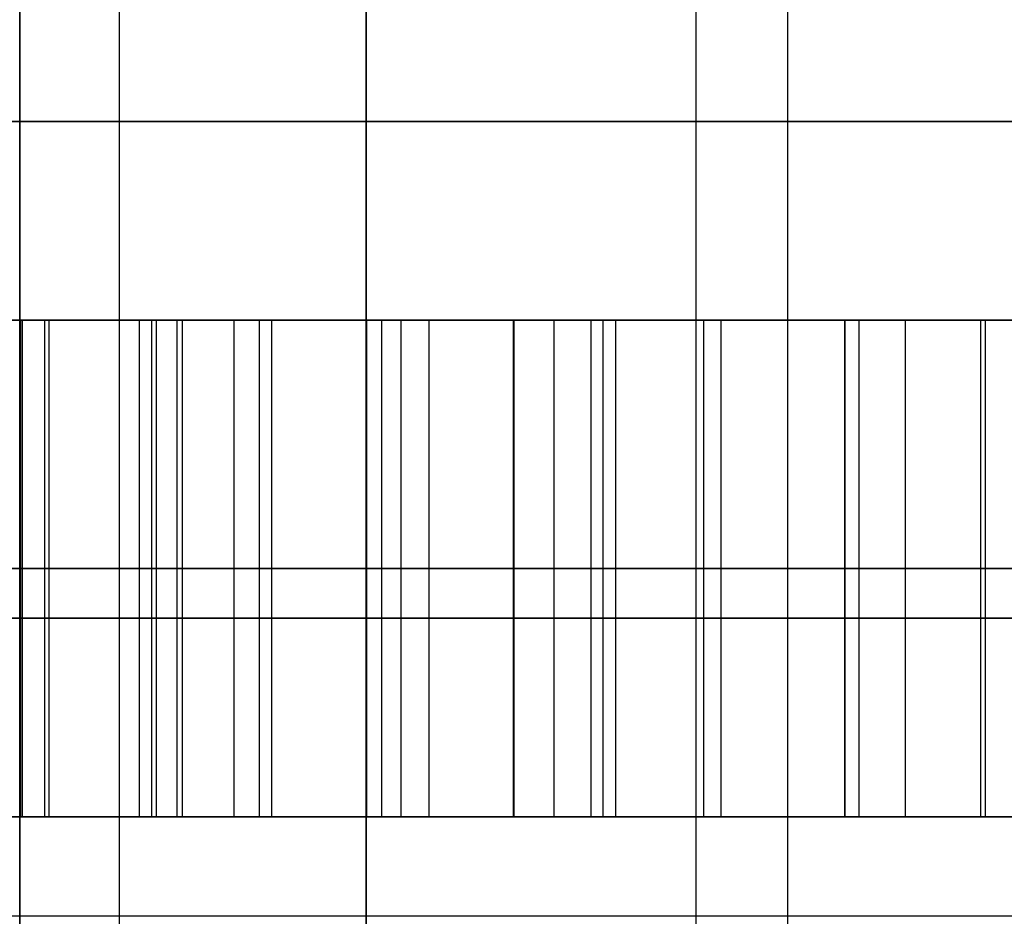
# Model space of a CAD drawing. Header units: millimetres. Extents: x -105 to 152, y -114 to 65.
# Tile 134 of 256: x 117.776 to 118.271, y -96.2 to -95.749. Entities that reach past the tile are written whole.
import ezdxf

# ---------------------------------------------------------------- set-up
doc = ezdxf.new("R2010")
doc.units = ezdxf.units.MM
doc.layers.add('Layer 01', color=7, linetype='Continuous', true_color=0x000000)

msp = doc.modelspace()

# ---------------------------------------------------------------- linework, layer by layer
at = {"layer": 'Layer 01'}
for p, q in [((117.82604, -93.25, 12.94), (117.82604, -106.6, 12.94)), ((118.16247, -93.25, 23.43433), (118.16247, -106.6, 23.43433)), ((118.11638, -110.2, 19.60847), (118.11638, -93.7, 19.60847)), ((117.95038, -94.49449, 24.47357), (117.95038, -106.6, 24.47357)), ((117.85788, -95.9, 9.27101), (117.85788, -96.15, 9.27101)), ((118.02454, -96.15, 9.3287), (118.02454, -95.9, 9.3287)), ((118.02454, -96.15, 9.21332), (118.02454, -95.9, 9.21332)), ((118.19121, -95.9, 9.27101), (118.19121, -96.15, 9.27101)), ((117.85788, -96.025, 9.3287), (118.19121, -96.025, 9.3287)), ((117.85788, -96.025, 9.21332), (117.85788, -96.025, 9.3287)), ((118.19121, -96.025, 9.21332), (117.85788, -96.025, 9.21332)), ((119.07604, -96.025, 8.2886), (118.07604, -96.025, 8.2886)), ((118.57604, -96.025, 7.42258), (118.07604, -96.025, 8.2886)), ((118.19121, -96.025, 9.3287), (118.19121, -96.025, 9.21332)), ((118.19121, -96.15, 9.27101), (117.85788, -96.15, 9.27101)), ((118.02454, -96.15, 9.3287), (118.02454, -96.15, 9.21332)), ((118.1133, -96.15, 27.651), (118.1133, -96.15, 27.74192)), ((118.1133, -96.15, 28.88401), (118.1133, -96.15, 28.98824))]:
    msp.add_line(p, q, dxfattribs=at)
at = {"layer": 'Layer 01', "extrusion": (-1.07998e-16, 1, -3.78956e-15)}
msp.add_arc((-118.57604, 18.5, -95.8), 11.25, 270, 90, dxfattribs=at)
at = {"layer": 'Layer 01', "extrusion": (-1.07998e-16, 1, -3.82355e-15)}
msp.add_arc((-118.57604, 18.5, -95.9), 11.15, 270, 90, dxfattribs=at)
at = {"layer": 'Layer 01', "extrusion": (1.07998e-16, -1, 6.31594e-15)}
msp.add_arc((118.57604, 18.5, 95.9), 2.25, 90, 270, dxfattribs=at)
at = {"layer": 'Layer 01', "extrusion": (1.07998e-16, -1, 4.38497e-31)}
msp.add_arc((118.57604, 24.06, 95.9), 1.75, 90, 270, dxfattribs=at)
at = {"layer": 'Layer 01', "extrusion": (1.07998e-16, -1, 4.06024e-15)}
msp.add_arc((118.57604, 12.94, 95.9), 1.75, 90, 270, dxfattribs=at)
at = {"layer": 'Layer 01', "extrusion": (0, 1, 0)}
for centre, radius in [((-118.57604, 18.5, -96.05), 2.25), ((-118.57604, 24.06, -96.05), 1.75), ((-118.57604, 12.94, -96.05), 1.75)]:
    msp.add_arc(centre, radius, 270, 90, dxfattribs=at)
at = {"layer": 'Layer 01', "extrusion": (6.31594e-15, -1, 1.26319e-14)}
msp.add_arc((118.57604, 18.5, 96.2), 2.25, 90, 180, dxfattribs=at)
at = {"layer": 'Layer 01', "extrusion": (-6.31594e-15, 1, 9.97276e-30)}
msp.add_arc((-118.57604, 18.5, -96.2), 2.25, 270, 0, dxfattribs=at)
at = {"layer": 'Layer 01', "extrusion": (-8.12049e-15, -1, 0)}
msp.add_arc((118.57604, 24.06, 96.2), 1.75, 90, 180, dxfattribs=at)
at = {"layer": 'Layer 01', "extrusion": (0, -1, 0)}
msp.add_arc((118.57604, 12.94, 96.2), 1.75, 90, 180, dxfattribs=at)
at = {"layer": 'Layer 01', "extrusion": (-1.1511e-14, 1, -3.3905e-15)}
for centre in [(-118.57604, 24.06, -96.2), (-118.57604, 12.94, -96.2)]:
    msp.add_arc(centre, 1.75, 270, 0, dxfattribs=at)
at = {"layer": 'Layer 01'}
for points, degree in [([(117.95038, -106.6, 24.47357), (117.95038, -99.925, 24.47357), (117.95038, -93.25, 24.47357)], 2), ([(117.77604, -111.4, 6.47659), (117.77604, -102.65, 6.47659), (117.77604, -93.9, 6.47659)], 2), ([(117.77604, -93.9, 5.09886), (117.77604, -103.15, 5.09886), (117.77604, -112.4, 5.09886)], 2), ([(117.65055, -95.9, 28.74016), (117.72077, -95.9, 28.8342), (117.78949, -95.9, 28.89908), (117.85536, -95.9, 28.93536)], 3), ([(117.84252, -95.9, 28.84454), (117.82561, -95.9, 28.83432), (117.79103, -95.9, 28.81015), (117.73795, -95.9, 28.7618), (117.70161, -95.9, 28.72014), (117.68342, -95.9, 28.6969)], 3), ([(117.7766, -96.15, 27.71602), (117.7766, -96.025, 27.71602), (117.7766, -95.9, 27.71602)], 2), ([(117.77741, -96.15, 27.91918), (117.77741, -96.025, 27.91918), (117.77741, -95.9, 27.91918)], 2), ([(117.78874, -96.15, 27.71797), (117.78874, -96.025, 27.71797), (117.78874, -95.9, 27.71797)], 2), ([(117.79083, -96.15, 28.80814), (117.79083, -96.025, 28.80814), (117.79083, -95.9, 28.80814)], 2), ([(117.83626, -96.15, 27.70358), (117.83626, -96.025, 27.70358), (117.83626, -95.9, 27.70358)], 2), ([(117.84252, -96.15, 28.84454), (117.84252, -96.025, 28.84454), (117.84252, -95.9, 28.84454)], 2), ([(117.84492, -96.15, 27.82071), (117.84492, -96.025, 27.82071), (117.84492, -95.9, 27.82071)], 2), ([(117.85536, -96.15, 28.93536), (117.85536, -96.025, 28.93536), (117.85536, -95.9, 28.93536)], 2), ([(117.85536, -95.9, 28.93536), (117.92096, -95.9, 28.97149), (117.99266, -95.9, 28.9903), (118.0696, -95.9, 28.9903)], 3), ([(118.19121, -95.9, 9.3287), (118.02454, -95.9, 9.3287), (117.85788, -95.9, 9.3287)], 2), ([(117.85788, -95.9, 9.3287), (117.85788, -96.025, 9.3287), (117.85788, -96.15, 9.3287)], 2), ([(117.85788, -95.9, 9.3287), (117.85788, -95.9, 9.27101), (117.85788, -95.9, 9.21332)], 2), ([(117.85788, -95.9, 9.21332), (117.85788, -96.025, 9.21332), (117.85788, -96.15, 9.21332)], 2), ([(117.85788, -95.9, 9.21332), (118.02454, -95.9, 9.21332), (118.19121, -95.9, 9.21332)], 2), ([(118.06363, -95.9, 27.64839), (117.9964, -95.9, 27.64839), (117.93589, -95.9, 27.66061), (117.88372, -95.9, 27.6836)], 3), ([(117.88372, -95.9, 27.6836), (117.88372, -96.025, 27.6836), (117.88372, -96.15, 27.6836)], 2), ([(117.89674, -96.15, 28.87146), (117.89674, -96.025, 28.87146), (117.89674, -95.9, 28.87146)], 2), ([(117.90299, -96.15, 27.77249), (117.90299, -96.025, 27.77249), (117.90299, -95.9, 27.77249)], 2), ([(117.95075, -96.15, 28.88771), (117.95075, -96.025, 28.88771), (117.95075, -95.9, 28.88771)], 2), ([(117.95823, -96.15, 28.97638), (117.95823, -96.025, 28.97638), (117.95823, -95.9, 28.97638)], 2), ([(117.96803, -96.15, 27.65737), (117.96803, -96.025, 27.65737), (117.96803, -95.9, 27.65737)], 2), ([(117.982, -96.15, 27.73985), (117.982, -96.025, 27.73985), (117.982, -95.9, 27.73985)], 2), ([(118.02478, -96.15, 28.89532), (118.02478, -96.025, 28.89532), (118.02478, -95.9, 28.89532)], 2), ([(118.04495, -96.15, 27.73302), (118.04495, -96.025, 27.73302), (118.04495, -95.9, 27.73302)], 2), ([(118.06363, -96.15, 27.64839), (118.06363, -96.025, 27.64839), (118.06363, -95.9, 27.64839)], 2), ([(118.42721, -95.9, 27.83669), (118.32805, -95.9, 27.71139), (118.20704, -95.9, 27.64839), (118.06363, -95.9, 27.64839)], 3), ([(118.0696, -96.15, 28.9903), (118.0696, -96.025, 28.9903), (118.0696, -95.9, 28.9903)], 2), ([(118.0696, -95.9, 28.9903), (118.2048, -95.9, 28.9903), (118.32282, -95.9, 28.93293), (118.42441, -95.9, 28.81821)], 3), ([(118.07604, -95.9, 8.2886), (118.57604, -95.9, 8.2886), (119.07604, -95.9, 8.2886)], 2), ([(118.07604, -96.15, 8.2886), (118.07604, -96.025, 8.2886), (118.07604, -95.9, 8.2886)], 2), ([(118.57604, -95.9, 7.42258), (118.32604, -95.9, 7.85559), (118.07604, -95.9, 8.2886)], 2), ([(118.12021, -96.15, 27.7439), (118.12021, -96.025, 27.7439), (118.12021, -95.9, 27.7439)], 2), ([(118.12906, -96.15, 28.87924), (118.12906, -96.025, 28.87924), (118.12906, -95.9, 28.87924)], 2), ([(118.19121, -96.15, 9.21332), (118.19121, -96.025, 9.21332), (118.19121, -95.9, 9.21332)], 2), ([(118.19121, -95.9, 9.21332), (118.19121, -95.9, 9.27101), (118.19121, -95.9, 9.3287)], 2), ([(118.19121, -95.9, 9.3287), (118.19121, -96.025, 9.3287), (118.19121, -96.15, 9.3287)], 2), ([(118.19843, -96.15, 27.78306), (118.19843, -96.025, 27.78306), (118.19843, -95.9, 27.78306)], 2), ([(118.22175, -96.15, 28.82715), (118.22175, -96.025, 28.82715), (118.22175, -95.9, 28.82715)], 2), ([(118.25961, -96.15, 28.94728), (118.25961, -96.025, 28.94728), (118.25961, -95.9, 28.94728)], 2), ([(118.26201, -96.15, 27.69555), (118.26201, -96.025, 27.69555), (118.26201, -95.9, 27.69555)], 2), ([(117.85536, -96.025, 28.93536), (117.78949, -96.025, 28.89908), (117.72077, -96.025, 28.8342), (117.65055, -96.025, 28.74016)], 3), ([(117.68342, -96.025, 28.6969), (117.70161, -96.025, 28.72014), (117.73795, -96.025, 28.7618), (117.79103, -96.025, 28.81015), (117.82561, -96.025, 28.83432), (117.84252, -96.025, 28.84454)], 3), ([(118.0696, -96.025, 28.9903), (117.99266, -96.025, 28.9903), (117.92096, -96.025, 28.97149), (117.85536, -96.025, 28.93536)], 3), ([(117.88372, -96.025, 27.6836), (117.93589, -96.025, 27.66061), (117.9964, -96.025, 27.64839), (118.06363, -96.025, 27.64839)], 3), ([(118.06363, -96.025, 27.64839), (118.20704, -96.025, 27.64839), (118.32805, -96.025, 27.71139), (118.42721, -96.025, 27.83669)], 3), ([(118.42441, -96.025, 28.81821), (118.32282, -96.025, 28.93293), (118.2048, -96.025, 28.9903), (118.0696, -96.025, 28.9903)], 3), ([(117.85536, -96.15, 28.93536), (117.78949, -96.15, 28.89908), (117.72077, -96.15, 28.8342), (117.65055, -96.15, 28.74016)], 3), ([(117.68342, -96.15, 28.6969), (117.70161, -96.15, 28.72014), (117.73795, -96.15, 28.7618), (117.79103, -96.15, 28.81015), (117.82561, -96.15, 28.83432), (117.84252, -96.15, 28.84454)], 3), ([(118.0696, -96.15, 28.9903), (117.99266, -96.15, 28.9903), (117.92096, -96.15, 28.97149), (117.85536, -96.15, 28.93536)], 3), ([(117.85788, -96.15, 9.3287), (118.02454, -96.15, 9.3287), (118.19121, -96.15, 9.3287)], 2), ([(117.85788, -96.15, 9.21332), (117.85788, -96.15, 9.27101), (117.85788, -96.15, 9.3287)], 2), ([(118.19121, -96.15, 9.21332), (118.02454, -96.15, 9.21332), (117.85788, -96.15, 9.21332)], 2), ([(117.88372, -96.15, 27.6836), (117.93589, -96.15, 27.66061), (117.9964, -96.15, 27.64839), (118.06363, -96.15, 27.64839)], 3), ([(118.06363, -96.15, 27.64839), (118.20704, -96.15, 27.64839), (118.32805, -96.15, 27.71139), (118.42721, -96.15, 27.83669)], 3), ([(118.42441, -96.15, 28.81821), (118.32282, -96.15, 28.93293), (118.2048, -96.15, 28.9903), (118.0696, -96.15, 28.9903)], 3), ([(118.07604, -96.15, 8.2886), (118.57604, -96.15, 8.2886), (119.07604, -96.15, 8.2886)], 2), ([(118.57604, -96.15, 7.42258), (118.32604, -96.15, 7.85559), (118.07604, -96.15, 8.2886)], 2), ([(118.19121, -96.15, 9.3287), (118.19121, -96.15, 9.27101), (118.19121, -96.15, 9.21332)], 2)]:
    msp.add_open_spline(points, degree=degree, dxfattribs=at)
for points, knots in [([(117.71106, -95.9, 28.096), (117.72774, -95.9, 28.0353), (117.74849, -95.9, 27.97509), (117.79571, -95.9, 27.88383), (117.81764, -95.9, 27.84968), (117.84492, -95.9, 27.82071)], [-1, -1, -1, -1, -0.387428, -0.387428, 0, 0, 0, 0]), ([(117.78874, -95.9, 27.71797), (117.78463, -95.9, 27.71797), (117.78048, -95.9, 27.71728), (117.76978, -95.9, 27.71381), (117.7635, -95.9, 27.70988), (117.7526, -95.9, 27.70076), (117.74777, -95.9, 27.6955), (117.7334, -95.9, 27.67727), (117.72547, -95.9, 27.66296), (117.71853, -95.9, 27.64839)], [-1, -1, -1, -1, -0.881434, -0.881434, -0.67307, -0.67307, -0.468683, -0.468683, 0, 0, 0, 0]), ([(117.88372, -95.9, 27.6836), (117.86801, -95.9, 27.69052), (117.85221, -95.9, 27.6973), (117.82084, -95.9, 27.70965), (117.80528, -95.9, 27.71797), (117.78874, -95.9, 27.71797)], [-1, -1, -1, -1, -0.491334, -0.491334, 0, 0, 0, 0]), ([(118.02478, -95.9, 28.89532), (117.99998, -95.9, 28.89532), (117.97503, -95.9, 28.89286), (117.93237, -95.9, 28.88381), (117.91424, -95.9, 28.87835), (117.87797, -95.9, 28.86407), (117.85979, -95.9, 28.85498), (117.84252, -95.9, 28.84454)], [-1, -1, -1, -1, -0.610698, -0.610698, -0.316097, -0.316097, 0, 0, 0, 0]), ([(117.84492, -95.9, 27.82071), (117.86218, -95.9, 27.80237), (117.8817, -95.9, 27.78582), (117.92716, -95.9, 27.75736), (117.95418, -95.9, 27.74618), (118.00252, -95.9, 27.73518), (118.02382, -95.9, 27.73302), (118.04495, -95.9, 27.73302)], [-1, -1, -1, -1, -0.663603, -0.663603, -0.281676, -0.281676, 0, 0, 0, 0]), ([(118.29691, -95.9, 28.73851), (118.27647, -95.9, 28.77144), (118.25142, -95.9, 28.8023), (118.19457, -95.9, 28.84992), (118.16269, -95.9, 28.86798), (118.09575, -95.9, 28.8904), (118.05997, -95.9, 28.89532), (118.02478, -95.9, 28.89532)], [-1, -1, -1, -1, -0.645803, -0.645803, -0.321358, -0.321358, 0, 0, 0, 0]), ([(118.04495, -95.9, 27.73302), (118.07031, -95.9, 27.73302), (118.09598, -95.9, 27.73658), (118.14819, -95.9, 27.75236), (118.17487, -95.9, 27.76603), (118.23612, -95.9, 27.81029), (118.26746, -95.9, 27.84652), (118.29316, -95.9, 27.88513)], [-1, -1, -1, -1, -0.750092, -0.750092, -0.461566, -0.461566, 0, 0, 0, 0]), ([(117.84492, -96.025, 27.82071), (117.81764, -96.025, 27.84968), (117.79571, -96.025, 27.88383), (117.74849, -96.025, 27.97509), (117.72774, -96.025, 28.0353), (117.71106, -96.025, 28.096)], [0, 0, 0, 0, 0.387428, 0.387428, 1, 1, 1, 1]), ([(117.71853, -96.025, 27.64839), (117.72547, -96.025, 27.66296), (117.7334, -96.025, 27.67727), (117.74777, -96.025, 27.6955), (117.7526, -96.025, 27.70076), (117.7635, -96.025, 27.70988), (117.76978, -96.025, 27.71381), (117.78048, -96.025, 27.71728), (117.78463, -96.025, 27.71797), (117.78874, -96.025, 27.71797)], [0, 0, 0, 0, 0.468683, 0.468683, 0.67307, 0.67307, 0.881434, 0.881434, 1, 1, 1, 1]), ([(117.78874, -96.025, 27.71797), (117.80528, -96.025, 27.71797), (117.82084, -96.025, 27.70965), (117.85221, -96.025, 27.6973), (117.86801, -96.025, 27.69052), (117.88372, -96.025, 27.6836)], [0, 0, 0, 0, 0.491334, 0.491334, 1, 1, 1, 1]), ([(117.84252, -96.025, 28.84454), (117.85979, -96.025, 28.85498), (117.87797, -96.025, 28.86407), (117.91424, -96.025, 28.87835), (117.93237, -96.025, 28.88381), (117.97503, -96.025, 28.89286), (117.99998, -96.025, 28.89532), (118.02478, -96.025, 28.89532)], [0, 0, 0, 0, 0.316097, 0.316097, 0.610698, 0.610698, 1, 1, 1, 1]), ([(118.04495, -96.025, 27.73302), (118.02382, -96.025, 27.73302), (118.00252, -96.025, 27.73518), (117.95418, -96.025, 27.74618), (117.92716, -96.025, 27.75736), (117.8817, -96.025, 27.78582), (117.86218, -96.025, 27.80237), (117.84492, -96.025, 27.82071)], [0, 0, 0, 0, 0.281676, 0.281676, 0.663603, 0.663603, 1, 1, 1, 1]), ([(118.02478, -96.025, 28.89532), (118.05997, -96.025, 28.89532), (118.09575, -96.025, 28.8904), (118.16269, -96.025, 28.86798), (118.19457, -96.025, 28.84992), (118.25142, -96.025, 28.8023), (118.27647, -96.025, 28.77144), (118.29691, -96.025, 28.73851)], [0, 0, 0, 0, 0.321358, 0.321358, 0.645803, 0.645803, 1, 1, 1, 1]), ([(118.29316, -96.025, 27.88513), (118.26746, -96.025, 27.84652), (118.23612, -96.025, 27.81029), (118.17487, -96.025, 27.76603), (118.14819, -96.025, 27.75236), (118.09598, -96.025, 27.73658), (118.07031, -96.025, 27.73302), (118.04495, -96.025, 27.73302)], [0, 0, 0, 0, 0.461566, 0.461566, 0.750092, 0.750092, 1, 1, 1, 1]), ([(117.84492, -96.15, 27.82071), (117.81764, -96.15, 27.84968), (117.79571, -96.15, 27.88383), (117.74849, -96.15, 27.97509), (117.72774, -96.15, 28.0353), (117.71106, -96.15, 28.096)], [0, 0, 0, 0, 0.387428, 0.387428, 1, 1, 1, 1]), ([(117.71853, -96.15, 27.64839), (117.72547, -96.15, 27.66296), (117.7334, -96.15, 27.67727), (117.74777, -96.15, 27.6955), (117.7526, -96.15, 27.70076), (117.7635, -96.15, 27.70988), (117.76978, -96.15, 27.71381), (117.78048, -96.15, 27.71728), (117.78463, -96.15, 27.71797), (117.78874, -96.15, 27.71797)], [0, 0, 0, 0, 0.468683, 0.468683, 0.67307, 0.67307, 0.881434, 0.881434, 1, 1, 1, 1]), ([(117.78874, -96.15, 27.71797), (117.80528, -96.15, 27.71797), (117.82084, -96.15, 27.70965), (117.85221, -96.15, 27.6973), (117.86801, -96.15, 27.69052), (117.88372, -96.15, 27.6836)], [0, 0, 0, 0, 0.491334, 0.491334, 1, 1, 1, 1]), ([(117.84252, -96.15, 28.84454), (117.85979, -96.15, 28.85498), (117.87797, -96.15, 28.86407), (117.91424, -96.15, 28.87835), (117.93237, -96.15, 28.88381), (117.97503, -96.15, 28.89286), (117.99998, -96.15, 28.89532), (118.02478, -96.15, 28.89532)], [0, 0, 0, 0, 0.316097, 0.316097, 0.610698, 0.610698, 1, 1, 1, 1]), ([(118.04495, -96.15, 27.73302), (118.02382, -96.15, 27.73302), (118.00252, -96.15, 27.73518), (117.95418, -96.15, 27.74618), (117.92716, -96.15, 27.75736), (117.8817, -96.15, 27.78582), (117.86218, -96.15, 27.80237), (117.84492, -96.15, 27.82071)], [0, 0, 0, 0, 0.281676, 0.281676, 0.663603, 0.663603, 1, 1, 1, 1]), ([(118.02478, -96.15, 28.89532), (118.05997, -96.15, 28.89532), (118.09575, -96.15, 28.8904), (118.16269, -96.15, 28.86798), (118.19457, -96.15, 28.84992), (118.25142, -96.15, 28.8023), (118.27647, -96.15, 28.77144), (118.29691, -96.15, 28.73851)], [0, 0, 0, 0, 0.321358, 0.321358, 0.645803, 0.645803, 1, 1, 1, 1]), ([(118.29316, -96.15, 27.88513), (118.26746, -96.15, 27.84652), (118.23612, -96.15, 27.81029), (118.17487, -96.15, 27.76603), (118.14819, -96.15, 27.75236), (118.09598, -96.15, 27.73658), (118.07031, -96.15, 27.73302), (118.04495, -96.15, 27.73302)], [0, 0, 0, 0, 0.461566, 0.461566, 0.750092, 0.750092, 1, 1, 1, 1])]:
    msp.add_open_spline(points, degree=3, knots=knots, dxfattribs=at)

doc.saveas('drawing.dxf')
